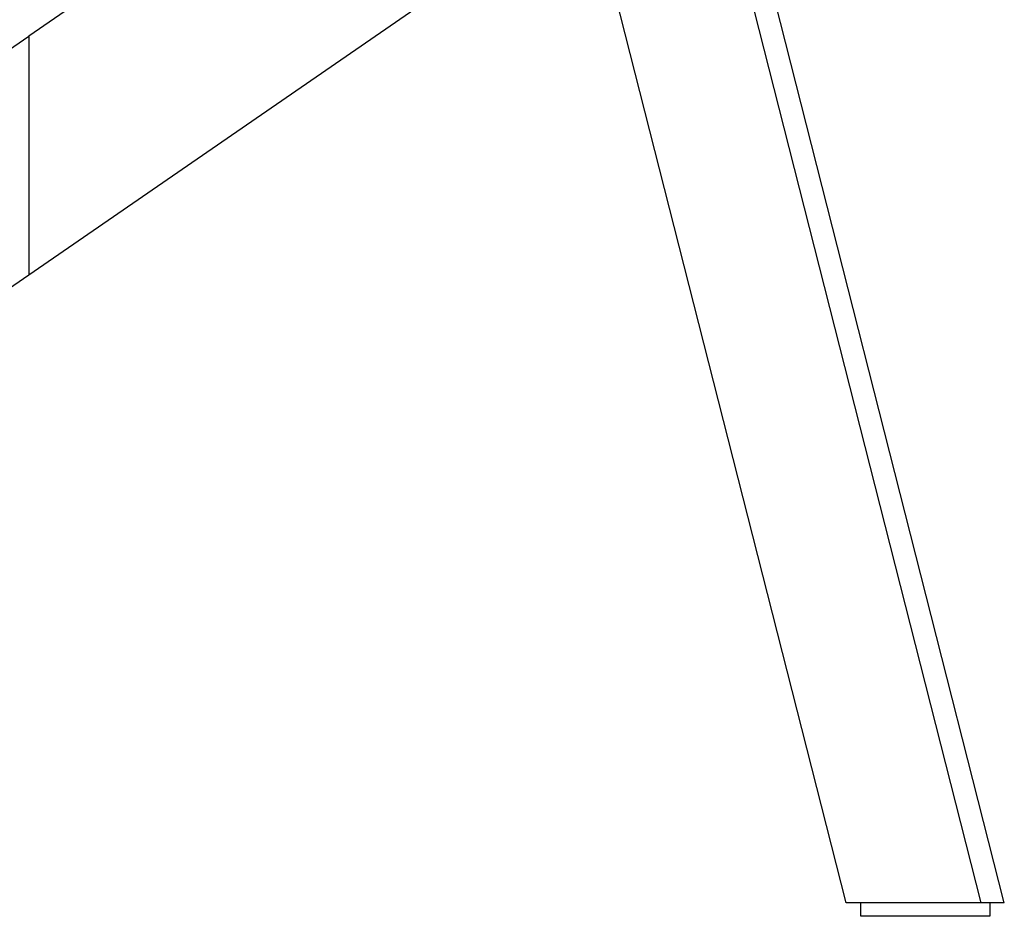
# Model space of a CAD drawing. Header units: millimetres. Extents: x 5000 to 6284, y 0 to 1003.
# Tile 21 of 29: x 6054 to 6274, y 634 to 833. Entities that reach past the tile are written whole.
import ezdxf

# ---------------------------------------------------------------- set-up
doc = ezdxf.new("R2010")
doc.units = ezdxf.units.MM
doc.layers.add('Make2D$Sichtbar$Kurven', color=18, linetype='Continuous', true_color=0x000000)

msp = doc.modelspace()

# ---------------------------------------------------------------- linework, layer by layer
at = {"layer": 'Make2D$Sichtbar$Kurven', "color": 18, "lineweight": -3, "true_color": 0x000000}
for points in [[(6169.45, 907.53), (6056.27, 829.55)], [(6238.33, 636.62), (6169.45, 907.53)], [(6273.55, 636.62), (6210.92, 882.95)], [(6206.47, 879.88), (6268.32, 636.62)], [(6180.94, 862.29), (6056.27, 776.38)], [(5846.91, 685.27), (6056.27, 829.55)], [(6056.27, 829.55), (6056.27, 804.05)], [(6056.27, 804.05), (6056.27, 776.38)], [(6056.27, 776.38), (5858.41, 640.03)], [(6268.32, 636.62), (6238.33, 636.62)], [(6241.56, 633.62), (6241.56, 636.62)], [(6273.55, 636.62), (6268.32, 636.62)], [(6270.32, 636.62), (6270.32, 633.62)], [(6242.16, 633.62), (6241.56, 633.62)], [(6261.65, 633.62), (6242.16, 633.62)], [(6267.03, 633.62), (6261.65, 633.62)], [(6270.3, 633.62), (6267.03, 633.62)], [(6270.32, 633.62), (6270.3, 633.62)]]:
    msp.add_lwpolyline(points, dxfattribs=at)

doc.saveas('drawing.dxf')
